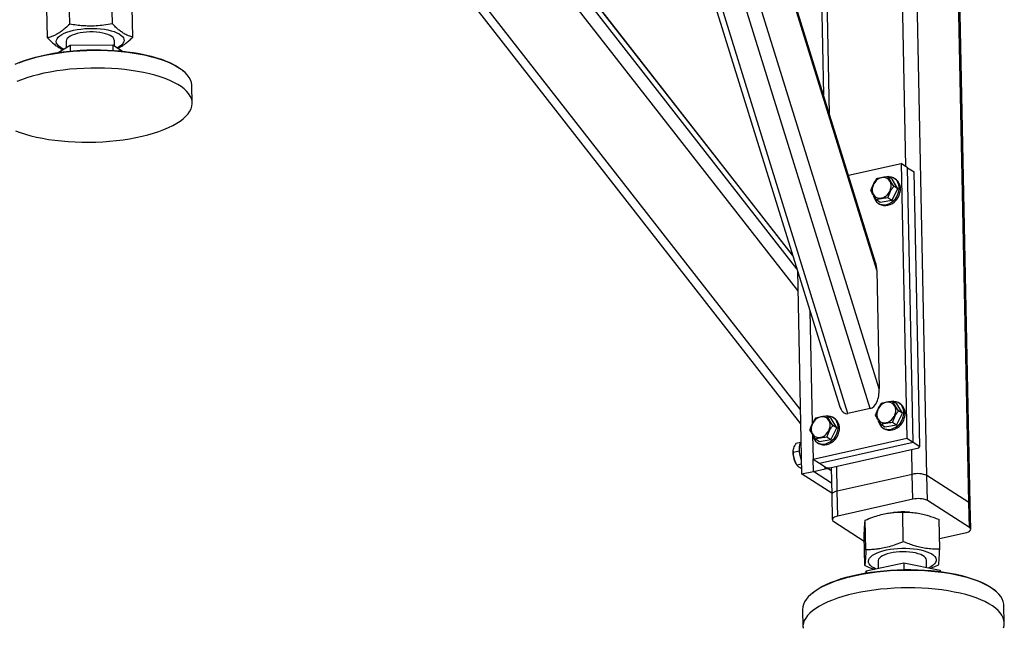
# Model space of a CAD drawing. Header units: millimetres. Extents: x 5 to 415, y 5 to 292.
# Tile 17 of 49: x 240 to 269, y 49 to 68. Entities that reach past the tile are written whole.
import ezdxf

# ---------------------------------------------------------------- set-up
doc = ezdxf.new("R2010")
doc.units = ezdxf.units.MM
doc.layers.add('TRAIT-FORT', color=4, linetype='Continuous', lineweight=25)

msp = doc.modelspace()

# ---------------------------------------------------------------- linework, layer by layer
at = {"layer": 'TRAIT-FORT', "color": 4, "linetype": 'Continuous', "lineweight": 25}
for p, q in [((265.252, 55.986), (254.73, 89.877)), ((253.922, 89.607), (264.334, 56.069)), ((264.588, 55.838), (254.067, 89.729)), ((265.52, 56.573), (255.237, 89.695)), ((265.447, 60.112), (256.479, 88.999)), ((265.411, 60.343), (256.534, 88.937)), ((266.315, 63.197), (265.895, 83.407)), ((266.94, 53.99), (266.331, 83.37)), ((263.497, 82.801), (263.86, 65.341)), ((264.038, 64.768), (263.661, 82.908)), ((268.189, 53.19), (267.579, 82.57)), ((268.23, 53.135), (267.62, 82.514)), ((263.095, 59.506), (247.877, 79)), ((263.066, 60.153), (248.372, 78.976)), ((262.943, 60.547), (248.743, 78.739)), ((262.938, 60.563), (248.767, 78.718)), ((263.168, 55.967), (246.732, 77.023)), ((246.613, 76.755), (263.177, 55.535)), ((241.405, 67.443), (241.387, 68.326)), ((242.674, 67.454), (242.656, 68.336)), ((240.742, 67.033), (240.723, 67.916)), ((243.281, 67.054), (243.262, 67.937)), ((241.293, 66.931), (241.297, 66.743)), ((242.736, 66.796), (242.733, 66.961)), ((241.064, 66.598), (241.418, 66.817)), ((241.418, 66.817), (242.687, 66.828)), ((241.418, 66.817), (241.422, 66.642)), ((242.687, 66.828), (242.691, 66.662)), ((242.687, 66.828), (242.975, 66.638)), ((244.788, 66.044), (244.751, 66.075)), ((245.052, 65.093), (245.041, 65.613)), ((264.605, 62.94), (266.17, 63.29)), ((266.17, 63.29), (266.34, 55.109)), ((266.365, 63.165), (266.17, 63.29)), ((266.535, 54.984), (266.365, 63.165)), ((266.365, 63.165), (266.56, 63.04)), ((265.904, 62.827), (265.787, 62.902)), ((266.07, 62.54), (265.904, 62.827)), ((266.004, 62.823), (265.965, 62.848)), ((266.73, 54.859), (266.56, 63.04)), ((265.894, 62.191), (266.07, 62.54)), ((266.07, 62.54), (265.953, 62.615)), ((265.551, 62.128), (265.434, 62.203)), ((265.894, 62.191), (265.551, 62.128)), ((265.894, 62.191), (265.777, 62.265)), ((265.49, 62.107), (265.529, 62.082)), ((263.082, 60.1), (263.208, 54.038)), ((265.447, 60.112), (265.52, 56.573)), ((263.455, 58.898), (263.525, 55.542)), ((266.043, 56.133), (265.926, 56.208)), ((266.209, 55.846), (266.043, 56.133)), ((266.143, 56.129), (266.104, 56.154)), ((264.088, 55.696), (263.971, 55.771)), ((265.252, 55.986), (264.588, 55.838)), ((266.033, 55.496), (266.209, 55.846)), ((266.209, 55.846), (266.092, 55.921)), ((264.254, 55.409), (264.088, 55.696)), ((264.254, 55.409), (264.137, 55.484)), ((264.188, 55.692), (264.149, 55.717)), ((265.69, 55.434), (265.573, 55.509)), ((266.033, 55.496), (265.69, 55.434)), ((266.033, 55.496), (265.916, 55.571)), ((263.532, 55.206), (263.547, 54.484)), ((264.078, 55.059), (264.254, 55.409)), ((265.629, 55.413), (265.668, 55.388)), ((263.182, 54.975), (263.039, 54.943)), ((263.547, 54.484), (266.34, 55.109)), ((263.735, 54.997), (263.618, 55.072)), ((263.674, 54.976), (263.713, 54.951)), ((264.078, 55.059), (263.735, 54.997)), ((263.742, 54.359), (266.535, 54.984)), ((264.078, 55.059), (263.961, 55.134)), ((266.34, 55.109), (266.535, 54.984)), ((266.535, 54.984), (266.73, 54.859)), ((266.699, 54.818), (266.73, 54.859)), ((262.956, 54.714), (262.955, 54.691)), ((263.144, 54.719), (262.957, 54.678)), ((264.046, 54.225), (266.699, 54.818)), ((266.505, 54.027), (266.49, 54.771)), ((263.025, 54.377), (263.036, 54.356)), ((263.202, 54.334), (263.065, 54.303)), ((263.547, 54.484), (263.742, 54.359)), ((263.557, 54.116), (263.55, 54.482)), ((263.742, 54.359), (263.937, 54.234)), ((264.271, 53.528), (264.255, 54.272)), ((263.208, 54.038), (263.557, 54.116)), ((264.106, 53.463), (263.208, 54.038)), ((263.557, 54.116), (263.906, 54.194)), ((264.1, 53.768), (263.557, 54.116)), ((263.906, 54.194), (263.905, 54.255)), ((264.015, 54.184), (263.906, 54.194)), ((263.937, 54.234), (264.046, 54.225)), ((264.014, 54.228), (264.015, 54.184)), ((264.092, 54.135), (264.015, 54.184)), ((264.09, 54.235), (264.107, 53.421)), ((266.505, 54.027), (264.271, 53.528)), ((266.521, 53.284), (266.505, 54.027)), ((266.956, 53.246), (266.94, 53.99)), ((268.189, 53.19), (266.94, 53.99)), ((264.107, 53.421), (264.122, 52.678)), ((264.286, 52.784), (264.271, 53.528)), ((266.521, 53.284), (264.286, 52.784)), ((268.205, 52.447), (266.956, 53.246)), ((268.205, 52.447), (268.189, 53.19)), ((268.245, 52.391), (268.23, 53.135)), ((265.969, 52.893), (265.941, 52.89)), ((266.237, 52.021), (266.219, 52.904)), ((266.417, 52.9), (266.383, 52.902)), ((264.163, 52.622), (265.073, 52.039)), ((265.121, 51.778), (265.103, 52.661)), ((267.32, 51.797), (267.302, 52.679)), ((267.314, 52.113), (268.081, 52.284)), ((265.088, 51.311), (265.07, 52.193)), ((265.134, 51.152), (266.25, 51.395)), ((265.486, 51.441), (265.491, 51.23)), ((266.25, 51.395), (266.255, 51.187)), ((266.25, 51.395), (267.333, 51.171)), ((266.931, 51.254), (266.926, 51.471)), ((265.13, 51.089), (265.134, 51.152)), ((265.134, 51.152), (265.136, 51.089)), ((267.067, 51.277), (266.998, 51.24)), ((267.333, 51.171), (267.334, 51.129)), ((263.507, 50.472), (263.471, 50.44)), ((268.981, 50.554), (268.944, 50.585)), ((263.236, 49.999), (263.247, 49.478)), ((269.245, 49.603), (269.234, 50.123))]:
    msp.add_line(p, q, dxfattribs=at)
at = {"layer": 'TRAIT-FORT', "color": 4, "linetype": 'Continuous', "lineweight": 25, "flags": 128}
for points in [[(241.227, 66.699), (241.184, 66.719), (241.122, 66.756), (241.072, 66.795), (241.036, 66.836), (241.013, 66.879), (241.004, 66.923), (241.01, 66.967), (241.029, 67.01), (241.063, 67.053), (241.109, 67.095), (241.169, 67.134), (241.24, 67.17), (241.322, 67.204), (241.414, 67.234), (241.514, 67.259), (241.621, 67.281), (241.734, 67.297), (241.851, 67.309), (241.97, 67.316), (242.089, 67.317), (242.208, 67.313), (242.323, 67.304), (242.435, 67.29), (242.54, 67.272)], [(242.389, 67.178), (242.3, 67.194), (242.205, 67.204), (242.107, 67.21), (242.007, 67.21), (241.907, 67.206), (241.809, 67.196), (241.715, 67.181), (241.626, 67.162), (241.546, 67.139), (241.474, 67.112), (241.413, 67.081), (241.363, 67.048), (241.327, 67.013), (241.303, 66.977), (241.293, 66.94), (241.293, 66.931)], [(242.733, 66.961), (242.732, 66.97), (242.721, 67.007), (242.696, 67.042), (242.657, 67.075), (242.606, 67.106), (242.544, 67.134), (242.471, 67.158), (242.389, 67.178)], [(242.54, 67.272), (242.638, 67.248), (242.728, 67.221), (242.807, 67.189), (242.875, 67.154), (242.931, 67.116), (242.974, 67.076), (243.004, 67.034), (243.019, 66.991), (243.021, 66.947), (243.008, 66.903), (242.982, 66.86), (242.942, 66.817), (242.889, 66.777), (242.823, 66.739), (242.823, 66.739)], [(239.777, 66.249), (239.914, 66.307), (240.061, 66.362), (240.217, 66.413), (240.382, 66.46), (240.555, 66.503), (240.736, 66.542), (240.922, 66.576), (241.114, 66.605), (241.31, 66.63), (241.509, 66.65), (241.711, 66.664), (241.915, 66.674), (242.119, 66.678), (242.323, 66.677), (242.526, 66.671), (242.726, 66.66), (242.923, 66.643), (243.116, 66.622), (243.304, 66.596), (243.485, 66.565), (243.66, 66.529), (243.827, 66.488), (243.986, 66.444), (244.135, 66.395), (244.274, 66.343), (244.403, 66.287), (244.52, 66.227), (244.626, 66.165), (244.719, 66.1), (244.751, 66.075)], [(245.041, 65.613), (245.041, 65.633), (245.028, 65.709), (245.001, 65.784), (244.961, 65.858), (244.906, 65.93), (244.838, 66.001), (244.756, 66.07), (244.662, 66.136), (244.555, 66.199), (244.436, 66.259), (244.305, 66.316), (244.164, 66.369), (244.013, 66.418), (243.852, 66.463), (243.683, 66.504), (243.505, 66.541), (243.321, 66.572), (243.131, 66.599), (242.936, 66.62), (242.736, 66.637), (242.533, 66.648), (242.328, 66.655), (242.121, 66.656), (241.914, 66.651), (241.708, 66.642), (241.503, 66.627), (241.301, 66.607), (241.102, 66.582), (240.907, 66.552), (240.719, 66.518), (240.536, 66.478), (240.361, 66.435), (240.193, 66.387), (240.035, 66.335), (239.886, 66.279)], [(244.476, 64.423), (244.592, 64.489), (244.696, 64.556), (244.787, 64.626), (244.866, 64.698), (244.931, 64.772), (244.982, 64.846), (245.02, 64.922), (245.043, 64.998), (245.052, 65.074), (245.047, 65.15), (245.027, 65.226), (244.994, 65.3), (244.946, 65.374), (244.884, 65.445), (244.809, 65.515), (244.721, 65.582), (244.62, 65.647), (244.507, 65.709), (244.383, 65.767), (244.247, 65.822), (244.1, 65.874), (243.944, 65.921), (243.779, 65.964), (243.606, 66.002), (243.425, 66.036), (243.238, 66.065), (243.045, 66.09), (242.847, 66.109), (242.646, 66.123), (242.441, 66.132), (242.235, 66.135), (242.028, 66.133), (241.822, 66.126), (241.616, 66.114), (241.412, 66.097), (241.211, 66.074), (241.015, 66.047), (240.823, 66.015), (240.637, 65.978), (240.458, 65.936), (240.287, 65.891), (240.124, 65.841), (239.97, 65.787), (239.826, 65.73)], [(239.79, 64.266), (239.931, 64.213), (240.082, 64.163), (240.243, 64.118), (240.412, 64.077), (240.589, 64.041), (240.774, 64.01), (240.964, 63.983), (241.159, 63.961), (241.359, 63.945), (241.562, 63.933), (241.767, 63.927), (241.974, 63.926), (242.181, 63.93), (242.387, 63.94), (242.592, 63.955), (242.794, 63.975), (242.993, 64), (243.187, 64.029), (243.376, 64.064), (243.559, 64.103), (243.734, 64.147), (243.902, 64.195), (244.06, 64.247), (244.209, 64.302), (244.348, 64.361), (244.476, 64.423)], [(265.344, 62.369), (265.378, 62.325), (265.421, 62.29), (265.472, 62.268), (265.528, 62.259), (265.586, 62.263), (265.645, 62.28), (265.701, 62.31), (265.753, 62.351), (265.797, 62.401), (265.833, 62.458), (265.858, 62.521), (265.871, 62.585), (265.872, 62.648), (265.86, 62.708), (265.837, 62.761), (265.803, 62.806), (265.76, 62.84), (265.71, 62.862), (265.654, 62.872), (265.595, 62.868), (265.537, 62.85), (265.48, 62.821), (265.429, 62.78), (265.384, 62.729), (265.349, 62.672), (265.324, 62.61), (265.311, 62.546), (265.31, 62.482), (265.321, 62.423), (265.344, 62.369)], [(265.351, 62.319), (265.366, 62.265), (265.396, 62.204), (265.436, 62.152), (265.485, 62.111), (265.542, 62.081), (265.605, 62.064), (265.672, 62.06), (265.741, 62.07), (265.809, 62.093), (265.875, 62.128), (265.936, 62.174), (265.99, 62.231), (266.036, 62.295), (266.072, 62.365), (266.097, 62.438), (266.11, 62.513), (266.11, 62.587), (266.099, 62.657), (266.075, 62.722), (266.04, 62.779), (265.996, 62.826), (265.942, 62.861), (265.882, 62.885), (265.817, 62.895), (265.797, 62.896)], [(265.529, 62.082), (265.581, 62.056), (265.644, 62.039), (265.711, 62.035), (265.78, 62.045), (265.848, 62.068), (265.914, 62.103), (265.975, 62.149), (266.029, 62.206), (266.075, 62.27), (266.111, 62.34), (266.136, 62.413), (266.149, 62.488), (266.149, 62.562), (266.138, 62.632), (266.114, 62.697), (266.079, 62.754), (266.035, 62.801), (266.004, 62.823)], [(265.483, 55.675), (265.517, 55.63), (265.56, 55.596), (265.611, 55.574), (265.667, 55.564), (265.725, 55.569), (265.784, 55.586), (265.84, 55.616), (265.892, 55.657), (265.936, 55.707), (265.972, 55.764), (265.996, 55.826), (266.01, 55.891), (266.011, 55.954), (265.999, 56.013), (265.976, 56.067), (265.942, 56.112), (265.899, 56.146), (265.849, 56.168), (265.793, 56.178), (265.734, 56.174), (265.676, 56.156), (265.619, 56.127), (265.568, 56.086), (265.523, 56.035), (265.488, 55.978), (265.463, 55.916), (265.45, 55.852), (265.449, 55.788), (265.46, 55.729), (265.483, 55.675)], [(265.49, 55.625), (265.505, 55.571), (265.535, 55.51), (265.575, 55.458), (265.624, 55.416), (265.681, 55.387), (265.744, 55.37), (265.811, 55.366), (265.88, 55.376), (265.948, 55.399), (266.014, 55.434), (266.075, 55.48), (266.129, 55.536), (266.175, 55.601), (266.211, 55.671), (266.236, 55.744), (266.249, 55.819), (266.249, 55.893), (266.238, 55.963), (266.214, 56.028), (266.179, 56.084), (266.134, 56.131), (266.081, 56.167), (266.021, 56.191), (265.955, 56.201), (265.936, 56.202)], [(265.668, 55.388), (265.72, 55.362), (265.783, 55.345), (265.85, 55.341), (265.919, 55.351), (265.987, 55.374), (266.053, 55.409), (266.114, 55.455), (266.168, 55.511), (266.214, 55.576), (266.25, 55.646), (266.275, 55.719), (266.288, 55.794), (266.288, 55.868), (266.277, 55.938), (266.253, 56.003), (266.218, 56.059), (266.173, 56.106), (266.143, 56.129)], [(263.528, 55.238), (263.562, 55.193), (263.605, 55.159), (263.656, 55.137), (263.712, 55.127), (263.77, 55.132), (263.829, 55.149), (263.885, 55.179), (263.937, 55.22), (263.981, 55.27), (264.017, 55.327), (264.041, 55.389), (264.055, 55.454), (264.056, 55.517), (264.044, 55.576), (264.021, 55.63), (263.987, 55.675), (263.944, 55.709), (263.894, 55.731), (263.838, 55.741), (263.779, 55.737), (263.721, 55.719), (263.664, 55.69), (263.613, 55.649), (263.568, 55.598), (263.533, 55.541), (263.508, 55.479), (263.495, 55.415), (263.494, 55.351), (263.505, 55.292), (263.528, 55.238)], [(263.535, 55.188), (263.55, 55.134), (263.58, 55.073), (263.62, 55.021), (263.669, 54.979), (263.726, 54.95), (263.789, 54.933), (263.856, 54.929), (263.925, 54.939), (263.993, 54.962), (264.059, 54.997), (264.12, 55.043), (264.174, 55.099), (264.22, 55.164), (264.256, 55.234), (264.281, 55.307), (264.294, 55.382), (264.294, 55.456), (264.283, 55.526), (264.259, 55.591), (264.224, 55.647), (264.179, 55.694), (264.126, 55.73), (264.066, 55.754), (264, 55.764), (263.981, 55.765)], [(263.713, 54.951), (263.765, 54.925), (263.828, 54.908), (263.895, 54.904), (263.964, 54.914), (264.032, 54.937), (264.098, 54.972), (264.159, 55.018), (264.213, 55.074), (264.259, 55.139), (264.295, 55.209), (264.32, 55.282), (264.333, 55.357), (264.333, 55.431), (264.322, 55.501), (264.298, 55.566), (264.263, 55.622), (264.219, 55.669), (264.188, 55.692)], [(263.199, 54.454), (263.193, 54.474), (263.171, 54.549), (263.155, 54.626), (263.145, 54.703), (263.142, 54.777), (263.146, 54.846), (263.157, 54.907), (263.175, 54.959), (263.188, 54.986)], [(264.271, 53.528), (264.219, 53.514), (264.176, 53.497), (264.142, 53.477), (264.119, 53.455), (264.108, 53.432), (264.107, 53.421)], [(264.271, 53.528), (264.219, 53.514), (264.176, 53.497), (264.142, 53.477), (264.119, 53.455), (264.108, 53.432), (264.107, 53.421)], [(264.286, 52.784), (264.235, 52.77), (264.191, 52.753), (264.157, 52.733), (264.134, 52.711), (264.123, 52.688), (264.125, 52.665), (264.138, 52.643), (264.163, 52.622)], [(268.081, 52.284), (268.133, 52.298), (268.176, 52.316), (268.21, 52.336), (268.233, 52.358), (268.244, 52.381), (268.243, 52.404), (268.23, 52.426), (268.205, 52.447)], [(265.412, 51.213), (265.36, 51.238), (265.301, 51.275), (265.255, 51.315), (265.222, 51.357), (265.203, 51.4), (265.197, 51.444), (265.206, 51.488), (265.229, 51.531), (265.266, 51.574), (265.316, 51.615), (265.379, 51.653), (265.453, 51.689), (265.537, 51.722), (265.631, 51.75), (265.733, 51.775), (265.842, 51.795), (265.956, 51.811), (266.073, 51.821), (266.193, 51.827), (266.312, 51.827), (266.43, 51.822), (266.545, 51.811), (266.655, 51.796), (266.759, 51.776), (266.855, 51.752), (266.941, 51.723), (267.018, 51.691), (267.083, 51.655), (267.136, 51.617), (267.176, 51.576), (267.202, 51.533), (267.214, 51.49), (267.212, 51.446), (267.196, 51.402), (267.166, 51.359), (267.123, 51.317), (267.067, 51.277), (267.067, 51.277)], [(266.926, 51.471), (266.926, 51.471), (266.918, 51.508), (266.896, 51.543), (266.861, 51.577), (266.813, 51.609), (266.754, 51.638), (266.683, 51.663), (266.603, 51.684), (266.516, 51.7), (266.423, 51.712), (266.325, 51.719), (266.225, 51.721), (266.125, 51.717), (266.026, 51.709), (265.931, 51.695), (265.841, 51.677), (265.758, 51.655), (265.684, 51.629), (265.62, 51.599), (265.568, 51.567), (265.528, 51.532), (265.501, 51.496), (265.488, 51.459), (265.486, 51.441)], [(268.004, 50.984), (267.832, 51.024), (267.653, 51.059), (267.467, 51.089), (267.276, 51.115), (267.079, 51.135), (266.879, 51.15), (266.675, 51.161), (266.469, 51.165), (266.262, 51.165), (266.055, 51.159), (265.849, 51.148), (265.645, 51.132), (265.444, 51.111), (265.246, 51.085), (265.053, 51.054), (264.865, 51.018), (264.685, 50.978), (264.511, 50.933), (264.346, 50.884), (264.19, 50.831), (264.043, 50.775), (263.907, 50.715), (263.782, 50.652), (263.669, 50.586), (263.568, 50.518), (263.48, 50.448), (263.404, 50.375), (263.343, 50.301), (263.295, 50.227), (263.261, 50.151), (263.241, 50.075), (263.236, 49.999)], [(263.507, 50.472), (263.516, 50.48), (263.603, 50.549), (263.702, 50.617), (263.814, 50.681), (263.937, 50.744), (264.072, 50.803), (264.216, 50.858), (264.37, 50.91), (264.533, 50.959), (264.705, 51.003), (264.883, 51.043), (265.068, 51.078), (265.258, 51.109), (265.453, 51.134), (265.652, 51.155), (265.854, 51.171), (266.057, 51.182), (266.261, 51.187), (266.465, 51.188), (266.668, 51.183), (266.869, 51.173), (267.067, 51.158), (267.261, 51.138), (267.45, 51.113), (267.634, 51.083), (267.81, 51.048), (267.979, 51.009)], [(267.979, 51.009), (268.14, 50.966), (268.292, 50.918), (268.433, 50.866), (268.565, 50.811), (268.685, 50.753), (268.794, 50.691), (268.89, 50.626), (268.944, 50.585)], [(269.234, 50.123), (269.232, 50.162), (269.216, 50.238), (269.186, 50.313), (269.141, 50.386), (269.083, 50.458), (269.012, 50.528), (268.927, 50.596), (268.829, 50.662), (268.719, 50.724), (268.597, 50.784), (268.464, 50.84), (268.32, 50.892), (268.166, 50.94), (268.004, 50.984)], [(269.22, 49.451), (269.24, 49.527), (269.245, 49.603), (269.236, 49.679), (269.213, 49.755), (269.176, 49.829), (269.125, 49.902), (269.06, 49.973), (268.982, 50.042), (268.89, 50.109), (268.786, 50.173), (268.67, 50.234), (268.543, 50.291), (268.404, 50.345), (268.255, 50.396), (268.097, 50.442), (267.93, 50.484), (267.754, 50.521), (267.572, 50.554), (267.383, 50.582), (267.189, 50.605), (266.99, 50.623), (266.788, 50.635), (266.583, 50.643), (266.377, 50.645), (266.17, 50.642), (265.963, 50.634), (265.758, 50.62), (265.555, 50.602), (265.355, 50.578), (265.159, 50.549), (264.969, 50.516), (264.785, 50.478), (264.608, 50.435), (264.438, 50.389), (264.277, 50.338), (264.126, 50.283), (263.985, 50.225), (263.854, 50.163), (263.735, 50.099), (263.628, 50.032), (263.533, 49.962), (263.451, 49.891), (263.383, 49.818), (263.328, 49.743), (263.287, 49.668), (263.26, 49.592), (263.248, 49.516), (263.249, 49.44)]]:
    msp.add_lwpolyline(points, dxfattribs=at)
at = {"layer": 'TRAIT-FORT', "color": 4, "linetype": 'Continuous', "lineweight": 25}
for centre, radius, start, end in [((263.622, 54.675), 0.667, 178.6082, 206.5924), ((266.669, 53.383), 0.665, 65.899, 104.2534), ((266.684, 52.639), 0.665, 65.899, 104.2534), ((268.159, 53.126), 0.0709, 6.9561, 65.1971), ((266.232, 50.192), 2.714, 86.8111, 95.5668)]:
    msp.add_arc(centre, radius, start, end, dxfattribs=at)
for centre, start_param, end_param in [((265.167, 60.049), 4.861567, 5.332023), ((265.241, 56.51), 3.29077, 4.861567), ((264.578, 56.362), 2.190431, 3.29077)]:
    msp.add_ellipse(centre, major_axis=(0.031, 0.528), ratio=0.526397, start_param=start_param, end_param=end_param, dxfattribs=at)
for points, knots in [([(241.405, 67.443), (241.361, 67.401), (241.278, 67.322), (241.155, 67.225), (241.045, 67.155), (240.944, 67.102), (240.845, 67.062), (240.777, 67.043), (240.742, 67.033)], [0, 0, 0, 0, 0.202068, 0.3827, 0.555315, 0.692992, 0.838894, 1, 1, 1, 1]), ([(242.674, 67.454), (242.59, 67.439), (242.43, 67.41), (242.195, 67.387), (241.985, 67.383), (241.791, 67.392), (241.602, 67.411), (241.473, 67.432), (241.405, 67.443)], [0, 0, 0, 0, 0.202068, 0.3827, 0.555315, 0.692992, 0.838894, 1, 1, 1, 1]), ([(243.281, 67.054), (243.24, 67.066), (243.164, 67.089), (243.052, 67.143), (242.952, 67.206), (242.859, 67.278), (242.769, 67.358), (242.707, 67.421), (242.674, 67.454)], [0, 0, 0, 0, 0.202068, 0.3827, 0.555315, 0.692992, 0.838894, 1, 1, 1, 1]), ([(240.742, 67.033), (240.782, 66.992), (240.86, 66.914), (240.973, 66.819), (241.073, 66.751), (241.149, 66.707), (241.19, 66.69), (241.204, 66.685)], [0, 0, 0, 0, 0.265981, 0.503746, 0.730957, 0.912181, 1, 1, 1, 1]), ([(242.841, 66.727), (242.851, 66.731), (242.9, 66.753), (242.979, 66.802), (243.081, 66.875), (243.179, 66.957), (243.246, 67.021), (243.281, 67.054)], [0, 0, 0, 0, 0.069864, 0.329957, 0.537406, 0.757249, 1, 1, 1, 1]), ([(265.444, 62.84), (265.424, 62.812), (265.385, 62.756), (265.336, 62.668), (265.297, 62.578), (265.277, 62.52), (265.268, 62.49)], [0, 0, 0, 0, 0.264605, 0.534948, 0.765343, 1, 1, 1, 1]), ([(265.444, 62.84), (265.469, 62.848), (265.521, 62.864), (265.607, 62.883), (265.697, 62.895), (265.756, 62.9), (265.787, 62.902)], [0, 0, 0, 0, 0.264605, 0.534948, 0.765343, 1, 1, 1, 1]), ([(265.953, 62.615), (265.926, 62.655), (265.881, 62.722), (265.831, 62.809), (265.804, 62.864), (265.79, 62.894), (265.787, 62.902)], [0, 0, 0, 0, 0.385549, 0.637642, 0.896546, 1, 1, 1, 1]), ([(265.434, 62.203), (265.407, 62.243), (265.362, 62.31), (265.312, 62.397), (265.285, 62.452), (265.272, 62.482), (265.268, 62.49)], [0, 0, 0, 0, 0.385549, 0.637642, 0.896546, 1, 1, 1, 1]), ([(265.777, 62.265), (265.788, 62.299), (265.81, 62.365), (265.853, 62.458), (265.901, 62.542), (265.936, 62.591), (265.953, 62.615)], [0, 0, 0, 0, 0.264605, 0.534948, 0.765343, 1, 1, 1, 1]), ([(265.777, 62.265), (265.743, 62.263), (265.674, 62.257), (265.582, 62.243), (265.501, 62.225), (265.457, 62.21), (265.434, 62.203)], [0, 0, 0, 0, 0.264605, 0.534948, 0.765343, 1, 1, 1, 1]), ([(265.583, 56.146), (265.563, 56.118), (265.524, 56.062), (265.475, 55.973), (265.436, 55.884), (265.416, 55.825), (265.407, 55.796)], [0, 0, 0, 0, 0.264605, 0.534948, 0.765343, 1, 1, 1, 1]), ([(265.583, 56.146), (265.608, 56.154), (265.66, 56.17), (265.746, 56.189), (265.836, 56.201), (265.895, 56.206), (265.926, 56.208)], [0, 0, 0, 0, 0.264605, 0.534948, 0.765343, 1, 1, 1, 1]), ([(266.092, 55.921), (266.065, 55.961), (266.02, 56.028), (265.97, 56.115), (265.943, 56.17), (265.929, 56.2), (265.926, 56.208)], [0, 0, 0, 0, 0.385549, 0.637642, 0.896546, 1, 1, 1, 1]), ([(263.628, 55.709), (263.653, 55.717), (263.705, 55.733), (263.791, 55.752), (263.881, 55.764), (263.94, 55.769), (263.971, 55.771)], [0, 0, 0, 0, 0.264605, 0.534948, 0.765343, 1, 1, 1, 1]), ([(264.137, 55.484), (264.11, 55.524), (264.065, 55.591), (264.015, 55.678), (263.988, 55.733), (263.974, 55.763), (263.971, 55.771)], [0, 0, 0, 0, 0.385549, 0.637642, 0.896546, 1, 1, 1, 1]), ([(265.573, 55.509), (265.546, 55.549), (265.501, 55.616), (265.451, 55.703), (265.424, 55.758), (265.411, 55.788), (265.407, 55.796)], [0, 0, 0, 0, 0.385549, 0.637642, 0.896546, 1, 1, 1, 1]), ([(265.916, 55.571), (265.927, 55.604), (265.949, 55.671), (265.992, 55.764), (266.04, 55.848), (266.075, 55.897), (266.092, 55.921)], [0, 0, 0, 0, 0.264605, 0.534948, 0.765343, 1, 1, 1, 1]), ([(263.628, 55.709), (263.608, 55.681), (263.569, 55.625), (263.52, 55.536), (263.481, 55.447), (263.461, 55.388), (263.452, 55.359)], [0, 0, 0, 0, 0.264605, 0.534948, 0.765343, 1, 1, 1, 1]), ([(263.961, 55.134), (263.972, 55.167), (263.994, 55.234), (264.037, 55.327), (264.085, 55.411), (264.12, 55.46), (264.137, 55.484)], [0, 0, 0, 0, 0.264605, 0.534948, 0.765343, 1, 1, 1, 1]), ([(265.916, 55.571), (265.882, 55.569), (265.813, 55.563), (265.721, 55.549), (265.64, 55.531), (265.596, 55.516), (265.573, 55.509)], [0, 0, 0, 0, 0.264605, 0.534948, 0.765343, 1, 1, 1, 1]), ([(263.618, 55.072), (263.591, 55.112), (263.546, 55.179), (263.496, 55.266), (263.469, 55.321), (263.456, 55.351), (263.452, 55.359)], [0, 0, 0, 0, 0.385549, 0.637642, 0.896546, 1, 1, 1, 1]), ([(262.957, 54.678), (262.956, 54.709), (262.956, 54.761), (262.983, 54.843), (263.012, 54.9), (263.033, 54.934), (263.039, 54.943)], [0, 0, 0, 0, 0.385549, 0.637642, 0.896546, 1, 1, 1, 1]), ([(263.961, 55.134), (263.927, 55.132), (263.858, 55.126), (263.766, 55.112), (263.685, 55.094), (263.641, 55.079), (263.618, 55.072)], [0, 0, 0, 0, 0.264605, 0.534948, 0.765343, 1, 1, 1, 1]), ([(263.065, 54.303), (263.048, 54.334), (263.013, 54.396), (262.98, 54.492), (262.961, 54.587), (262.958, 54.647), (262.957, 54.678)], [0, 0, 0, 0, 0.264605, 0.534948, 0.765343, 1, 1, 1, 1]), ([(263.065, 54.303), (263.074, 54.292), (263.092, 54.27), (263.137, 54.241), (263.176, 54.222), (263.201, 54.214), (263.204, 54.212)], [0, 0, 0, 0, 0.3279451, 0.6630016, 0.9485482, 1, 1, 1, 1]), ([(265.103, 52.661), (265.177, 52.692), (265.318, 52.75), (265.525, 52.816), (265.709, 52.859), (265.88, 52.885), (266.046, 52.901), (266.159, 52.903), (266.219, 52.904)], [0, 0, 0, 0, 0.202068, 0.3827, 0.555315, 0.692992, 0.838894, 1, 1, 1, 1]), ([(266.219, 52.904), (266.291, 52.903), (266.427, 52.903), (266.628, 52.881), (266.807, 52.847), (266.973, 52.802), (267.134, 52.748), (267.244, 52.703), (267.302, 52.679)], [0, 0, 0, 0, 0.202068, 0.3827, 0.555315, 0.692992, 0.838894, 1, 1, 1, 1]), ([(265.07, 52.193), (265.072, 52.239), (265.075, 52.326), (265.081, 52.433), (265.087, 52.513), (265.092, 52.574), (265.097, 52.623), (265.101, 52.648), (265.103, 52.661)], [0, 0, 0, 0, 0.202068, 0.3827, 0.555315, 0.692992, 0.838894, 1, 1, 1, 1]), ([(266.237, 52.021), (266.163, 51.991), (266.023, 51.932), (265.816, 51.867), (265.631, 51.824), (265.46, 51.797), (265.294, 51.782), (265.181, 51.78), (265.121, 51.778)], [0, 0, 0, 0, 0.202068, 0.3827, 0.555315, 0.692992, 0.838894, 1, 1, 1, 1]), ([(267.32, 51.797), (267.248, 51.797), (267.112, 51.798), (266.911, 51.819), (266.732, 51.853), (266.566, 51.898), (266.405, 51.952), (266.295, 51.998), (266.237, 52.021)], [0, 0, 0, 0, 0.202068, 0.3827, 0.555315, 0.692992, 0.838894, 1, 1, 1, 1]), ([(265.121, 51.778), (265.119, 51.733), (265.116, 51.646), (265.11, 51.539), (265.105, 51.458), (265.099, 51.397), (265.094, 51.349), (265.09, 51.324), (265.088, 51.311)], [0, 0, 0, 0, 0.202068, 0.3827, 0.555315, 0.692992, 0.838894, 1, 1, 1, 1]), ([(267.287, 51.329), (267.29, 51.346), (267.294, 51.377), (267.301, 51.444), (267.306, 51.518), (267.311, 51.6), (267.316, 51.69), (267.319, 51.76), (267.32, 51.797)], [0, 0, 0, 0, 0.202068, 0.3827, 0.555315, 0.692992, 0.838894, 1, 1, 1, 1]), ([(265.088, 51.311), (265.161, 51.28), (265.256, 51.24), (265.352, 51.212), (265.375, 51.205)], [0, 0, 0, 0, 0.762831, 1, 1, 1, 1]), ([(267.037, 51.232), (267.061, 51.24), (267.145, 51.269), (267.228, 51.304), (267.287, 51.329)], [0, 0, 0, 0, 0.288352, 1, 1, 1, 1])]:
    msp.add_open_spline(points, degree=3, knots=knots, dxfattribs=at)

doc.saveas('drawing.dxf')
